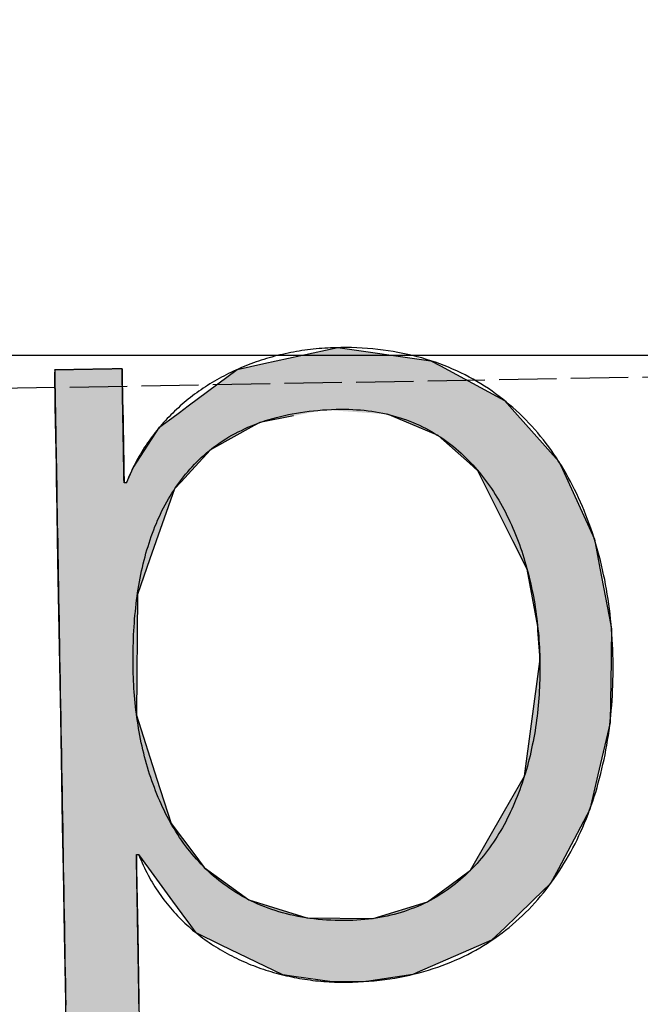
# Model space of a CAD drawing. Extents: x 562 to 7231, y 5817 to 12126.
# Tile 12 of 58: x 3339 to 3394, y 8059 to 8145. Entities that reach past the tile are written whole.
import ezdxf

# ---------------------------------------------------------------- set-up
doc = ezdxf.new("R2010")
doc.units = 0
doc.linetypes.add('GEN3', pattern=[6.25, 5, -1.25])
doc.layers.get('0').update_dxf_attribs({"linetype": 'CONTINUOUS'})
for name, color, linetype in [('3', 6, 'GEN3'), ('5', 3, 'CONTINUOUS'), ('LOGO', 7, 'CONTINUOUS')]:
    doc.layers.add(name, color=color, linetype=linetype)

# ---------------------------------------------------------------- blocks, each defined once
blk = doc.blocks.new('*U38')
at = {"layer": 'LOGO', "color": 30, "linetype": 'CONTINUOUS'}
for p, q in [((32.431, 7.589), (33.366, 7.774)), ((33.366, 7.774), (34.533, 7.589)), ((32.091, 7.521), (32.431, 7.589)), ((34.533, 7.589), (34.653, 7.521)), ((29.793, 7.525), (29.803, 7.555)), ((29.793, 7.11), (29.793, 7.525)), ((30.642, 7.555), (30.642, 7.525)), ((30.642, 7.525), (30.642, 7.11)), ((31.467, 7.073), (32.091, 7.521)), ((34.653, 7.521), (35.451, 7.073)), ((29.793, 7.101), (29.793, 7.11)), ((29.793, 6.344), (29.793, 7.101)), ((30.642, 7.11), (30.642, 7.101)), ((30.642, 7.101), (30.642, 6.344)), ((31.356, 6.994), (31.467, 7.073)), ((35.451, 7.073), (35.519, 6.994)), ((31.259, 6.924), (31.356, 6.994)), ((35.519, 6.994), (35.579, 6.924)), ((31.101, 6.811), (31.153, 6.848)), ((31.153, 6.848), (31.259, 6.924)), ((32.365, 6.848), (32.295, 6.811)), ((32.79, 6.924), (32.365, 6.848)), ((34.609, 6.644), (33.977, 6.924)), ((35.579, 6.924), (35.819, 6.644)), ((30.901, 6.517), (31.101, 6.811)), ((32.295, 6.811), (31.738, 6.517)), ((34.996, 6.291), (34.609, 6.644)), ((35.819, 6.644), (36.123, 6.291)), ((30.759, 6.307), (30.901, 6.517)), ((31.738, 6.517), (31.54, 6.307)), ((29.793, 6.285), (29.793, 6.344)), ((30.642, 6.344), (30.643, 6.285)), ((29.793, 6.12), (29.793, 6.285)), ((30.643, 6.285), (30.644, 6.12)), ((30.672, 6.12), (30.759, 6.307)), ((31.54, 6.307), (31.362, 6.12)), ((35.102, 6.194), (34.996, 6.291)), ((36.123, 6.291), (36.166, 6.194)), ((29.793, 6.03), (29.793, 6.12)), ((31.362, 6.12), (31.278, 6.03)), ((35.528, 5.304), (35.102, 6.194)), ((36.166, 6.194), (36.555, 5.304)), ((29.793, 5.154), (29.793, 6.03)), ((31.278, 6.03), (30.951, 5.154)), ((35.701, 4.941), (35.528, 5.304)), ((36.555, 5.304), (36.618, 4.941)), ((29.793, 4.711), (29.793, 5.154)), ((30.951, 5.154), (30.786, 4.711)), ((35.821, 4.219), (35.701, 4.941)), ((36.618, 4.941), (36.742, 4.219)), ((29.793, 3.189), (29.793, 4.711)), ((30.786, 4.711), (30.749, 3.189)), ((35.823, 4.174), (35.821, 4.219)), ((36.742, 4.219), (36.75, 4.174)), ((35.84, 3.851), (35.823, 4.174)), ((36.75, 4.174), (36.739, 3.851)), ((35.84, 3.777), (35.84, 3.851)), ((36.739, 3.851), (36.737, 3.777)), ((35.72, 2.992), (35.84, 3.777)), ((36.737, 3.777), (36.711, 2.992)), ((29.793, 2.379), (29.793, 3.189)), ((30.749, 3.189), (30.992, 2.379)), ((35.62, 2.336), (35.72, 2.992)), ((36.711, 2.992), (36.546, 2.336)), ((29.793, 1.816), (29.793, 2.379)), ((30.992, 2.379), (31.16, 1.816)), ((35.362, 1.903), (35.62, 2.336)), ((36.546, 2.336), (36.438, 1.903)), ((34.921, 1.162), (35.362, 1.903)), ((36.438, 1.903), (36.029, 1.162)), ((29.793, 1.434), (29.793, 1.816)), ((31.16, 1.816), (31.438, 1.434)), ((29.793, 1.253), (29.793, 1.434)), ((30.716, 1.434), (30.716, 1.253)), ((30.869, 1.258), (30.745, 1.434)), ((31.438, 1.434), (31.566, 1.258)), ((29.793, 0.453), (29.793, 1.253)), ((30.716, 1.253), (30.716, 0.453)), ((31.165, 0.839), (30.869, 1.258)), ((31.566, 1.258), (32.124, 0.839)), ((34.658, 0.977), (34.921, 1.162)), ((36.029, 1.162), (35.926, 0.977)), ((34.373, 0.775), (34.658, 0.977)), ((35.926, 0.977), (35.709, 0.775)), ((31.335, 0.598), (31.165, 0.839)), ((32.124, 0.839), (32.847, 0.598)), ((33.683, 0.575), (34.373, 0.775)), ((35.709, 0.775), (35.494, 0.575)), ((31.352, 0.575), (31.335, 0.598)), ((31.451, 0.435), (31.352, 0.575)), ((32.847, 0.598), (33.683, 0.575)), ((35.494, 0.575), (35.343, 0.435)), ((29.793, -0.396), (29.793, 0.453)), ((30.716, 0.453), (30.716, -0.396)), ((31.764, 0.276), (31.451, 0.435)), ((35.343, 0.435), (35.172, 0.276)), ((32.536, -0.114), (31.764, 0.276)), ((35.172, 0.276), (34.225, -0.114)), ((32.674, -0.136), (32.536, -0.114)), ((34.225, -0.114), (34.172, -0.136)), ((33.155, -0.214), (32.674, -0.136)), ((33.578, -0.215), (33.155, -0.214)), ((33.587, -0.214), (33.578, -0.215)), ((34.172, -0.136), (33.587, -0.214)), ((29.793, -0.681), (29.793, -0.396)), ((30.716, -0.396), (30.716, -0.681)), ((29.793, -1.528), (29.793, -0.681)), ((30.716, -0.681), (30.716, -1.528)), ((29.793, -1.816), (29.793, -1.528)), ((30.716, -1.528), (30.716, -1.816)), ((29.793, -2.352), (29.793, -1.816)), ((30.716, -1.816), (30.716, -2.352)), ((29.793, -2.615), (29.793, -2.352)), ((30.716, -2.352), (30.716, -2.615)), ((29.793, -2.767), (29.793, -2.615)), ((30.716, -2.615), (30.707, -2.767)), ((29.793, -2.797), (29.793, -2.767)), ((30.707, -2.767), (30.705, -2.797))]:
    blk.add_line(p, q, dxfattribs=at)
at = {"layer": 'LOGO', "color": 30, "linetype": 'CONTINUOUS', "extrusion": (0, 0, -1)}
for points in [[(-33.366, 7.774), (-34.533, 7.589), (-32.431, 7.589)], [(-32.431, 7.589), (-34.653, 7.521), (-32.091, 7.521)], [(-32.431, 7.589), (-34.533, 7.589), (-34.653, 7.521)], [(-29.803, 7.555), (-30.642, 7.525), (-29.793, 7.525)], [(-29.793, 7.525), (-30.642, 7.11), (-29.793, 7.11)], [(-29.793, 7.525), (-30.642, 7.525), (-30.642, 7.11)], [(-29.803, 7.555), (-30.642, 7.555), (-30.642, 7.525)], [(-32.091, 7.521), (-35.451, 7.073), (-31.467, 7.073)], [(-32.091, 7.521), (-34.653, 7.521), (-35.451, 7.073)], [(-29.793, 7.11), (-30.642, 7.101), (-29.793, 7.101)], [(-29.793, 7.11), (-30.642, 7.11), (-30.642, 7.101)], [(-29.793, 7.101), (-30.642, 6.344), (-29.793, 6.344)], [(-29.793, 7.101), (-30.642, 7.101), (-30.642, 6.344)], [(-31.467, 7.073), (-35.519, 6.994), (-31.356, 6.994)], [(-31.467, 7.073), (-35.451, 7.073), (-35.519, 6.994)], [(-31.356, 6.994), (-32.79, 6.924), (-31.259, 6.924)], [(-31.356, 6.994), (-33.179, 6.994), (-32.79, 6.924)], [(-33.179, 6.994), (-35.579, 6.924), (-33.977, 6.924)], [(-33.179, 6.994), (-35.519, 6.994), (-35.579, 6.924)], [(-31.153, 6.848), (-32.295, 6.811), (-31.101, 6.811)], [(-31.259, 6.924), (-32.365, 6.848), (-31.153, 6.848)], [(-31.153, 6.848), (-32.365, 6.848), (-32.295, 6.811)], [(-31.259, 6.924), (-32.79, 6.924), (-32.365, 6.848)], [(-33.977, 6.924), (-35.819, 6.644), (-34.609, 6.644)], [(-33.977, 6.924), (-35.579, 6.924), (-35.819, 6.644)], [(-31.101, 6.811), (-31.738, 6.517), (-30.901, 6.517)], [(-31.101, 6.811), (-32.295, 6.811), (-31.738, 6.517)], [(-34.609, 6.644), (-36.123, 6.291), (-34.996, 6.291)], [(-34.609, 6.644), (-35.819, 6.644), (-36.123, 6.291)], [(-30.901, 6.517), (-31.54, 6.307), (-30.759, 6.307)], [(-30.901, 6.517), (-31.738, 6.517), (-31.54, 6.307)], [(-29.793, 6.344), (-30.643, 6.285), (-29.793, 6.285)], [(-29.793, 6.344), (-30.642, 6.344), (-30.643, 6.285)], [(-29.793, 6.285), (-30.644, 6.12), (-29.793, 6.12)], [(-29.793, 6.285), (-30.643, 6.285), (-30.644, 6.12)], [(-30.759, 6.307), (-31.362, 6.12), (-30.672, 6.12)], [(-30.759, 6.307), (-31.54, 6.307), (-31.362, 6.12)], [(-34.996, 6.291), (-36.166, 6.194), (-35.102, 6.194)], [(-34.996, 6.291), (-36.123, 6.291), (-36.166, 6.194)], [(-29.793, 6.12), (-31.278, 6.03), (-29.793, 6.03)], [(-29.793, 6.12), (-31.362, 6.12), (-31.278, 6.03)], [(-35.102, 6.194), (-36.555, 5.304), (-35.528, 5.304)], [(-35.102, 6.194), (-36.166, 6.194), (-36.555, 5.304)], [(-29.793, 6.03), (-30.951, 5.154), (-29.793, 5.154)], [(-29.793, 6.03), (-31.278, 6.03), (-30.951, 5.154)], [(-35.528, 5.304), (-36.618, 4.941), (-35.701, 4.941)], [(-35.528, 5.304), (-36.555, 5.304), (-36.618, 4.941)], [(-29.793, 5.154), (-30.786, 4.711), (-29.793, 4.711)], [(-29.793, 5.154), (-30.951, 5.154), (-30.786, 4.711)], [(-35.701, 4.941), (-36.742, 4.219), (-35.821, 4.219)], [(-35.701, 4.941), (-36.618, 4.941), (-36.742, 4.219)], [(-29.793, 4.711), (-30.749, 3.189), (-29.793, 3.189)], [(-29.793, 4.711), (-30.786, 4.711), (-30.749, 3.189)], [(-35.821, 4.219), (-36.75, 4.174), (-35.823, 4.174)], [(-35.821, 4.219), (-36.742, 4.219), (-36.75, 4.174)], [(-35.823, 4.174), (-36.739, 3.851), (-35.84, 3.851)], [(-35.823, 4.174), (-36.75, 4.174), (-36.739, 3.851)], [(-35.84, 3.851), (-36.737, 3.777), (-35.84, 3.777)], [(-35.84, 3.851), (-36.739, 3.851), (-36.737, 3.777)], [(-35.84, 3.777), (-36.711, 2.992), (-35.72, 2.992)], [(-35.84, 3.777), (-36.737, 3.777), (-36.711, 2.992)], [(-29.793, 3.189), (-30.992, 2.379), (-29.793, 2.379)], [(-29.793, 3.189), (-30.749, 3.189), (-30.992, 2.379)], [(-35.72, 2.992), (-36.546, 2.336), (-35.62, 2.336)], [(-35.72, 2.992), (-36.711, 2.992), (-36.546, 2.336)], [(-29.793, 2.379), (-31.16, 1.816), (-29.793, 1.816)], [(-29.793, 2.379), (-30.992, 2.379), (-31.16, 1.816)], [(-35.62, 2.336), (-36.438, 1.903), (-35.362, 1.903)], [(-35.62, 2.336), (-36.546, 2.336), (-36.438, 1.903)], [(-35.362, 1.903), (-36.029, 1.162), (-34.921, 1.162)], [(-35.362, 1.903), (-36.438, 1.903), (-36.029, 1.162)], [(-29.793, 1.816), (-31.438, 1.434), (-29.793, 1.434)], [(-29.793, 1.816), (-31.16, 1.816), (-31.438, 1.434)], [(-29.793, 1.434), (-30.716, 1.253), (-29.793, 1.253)], [(-29.793, 1.434), (-30.716, 1.434), (-30.716, 1.253)], [(-30.745, 1.434), (-31.566, 1.258), (-30.869, 1.258)], [(-30.745, 1.434), (-31.438, 1.434), (-31.566, 1.258)], [(-29.793, 1.253), (-30.716, 0.453), (-29.793, 0.453)], [(-29.793, 1.253), (-30.716, 1.253), (-30.716, 0.453)], [(-30.869, 1.258), (-32.124, 0.839), (-31.165, 0.839)], [(-30.869, 1.258), (-31.566, 1.258), (-32.124, 0.839)], [(-34.921, 1.162), (-35.926, 0.977), (-34.658, 0.977)], [(-34.921, 1.162), (-36.029, 1.162), (-35.926, 0.977)], [(-34.658, 0.977), (-35.709, 0.775), (-34.373, 0.775)], [(-34.658, 0.977), (-35.926, 0.977), (-35.709, 0.775)], [(-31.165, 0.839), (-32.847, 0.598), (-31.335, 0.598)], [(-31.165, 0.839), (-32.124, 0.839), (-32.847, 0.598)], [(-34.373, 0.775), (-35.494, 0.575), (-33.683, 0.575)], [(-34.373, 0.775), (-35.709, 0.775), (-35.494, 0.575)], [(-31.335, 0.598), (-33.683, 0.575), (-31.352, 0.575)], [(-31.335, 0.598), (-32.847, 0.598), (-33.683, 0.575)], [(-31.352, 0.575), (-35.343, 0.435), (-31.451, 0.435)], [(-31.352, 0.575), (-35.494, 0.575), (-35.343, 0.435)], [(-29.793, 0.453), (-30.716, -0.396), (-29.793, -0.396)], [(-29.793, 0.453), (-30.716, 0.453), (-30.716, -0.396)], [(-31.451, 0.435), (-35.172, 0.276), (-31.764, 0.276)], [(-31.451, 0.435), (-35.343, 0.435), (-35.172, 0.276)], [(-31.764, 0.276), (-34.225, -0.114), (-32.536, -0.114)], [(-31.764, 0.276), (-35.172, 0.276), (-34.225, -0.114)], [(-32.536, -0.114), (-34.172, -0.136), (-32.674, -0.136)], [(-32.536, -0.114), (-34.225, -0.114), (-34.172, -0.136)], [(-32.674, -0.136), (-33.587, -0.214), (-33.155, -0.214)], [(-32.674, -0.136), (-34.172, -0.136), (-33.587, -0.214)], [(-33.155, -0.214), (-33.587, -0.214), (-33.578, -0.215)], [(-29.793, -0.396), (-30.716, -0.681), (-29.793, -0.681)], [(-29.793, -0.396), (-30.716, -0.396), (-30.716, -0.681)], [(-29.793, -0.681), (-30.716, -1.528), (-29.793, -1.528)], [(-29.793, -0.681), (-30.716, -0.681), (-30.716, -1.528)], [(-29.793, -1.528), (-30.716, -1.816), (-29.793, -1.816)], [(-29.793, -1.528), (-30.716, -1.528), (-30.716, -1.816)], [(-29.793, -1.816), (-30.716, -2.352), (-29.793, -2.352)], [(-29.793, -1.816), (-30.716, -1.816), (-30.716, -2.352)], [(-29.793, -2.352), (-30.716, -2.615), (-29.793, -2.615)], [(-29.793, -2.352), (-30.716, -2.352), (-30.716, -2.615)], [(-29.793, -2.615), (-30.707, -2.767), (-29.793, -2.767)], [(-29.793, -2.615), (-30.716, -2.615), (-30.707, -2.767)], [(-29.793, -2.767), (-30.705, -2.797), (-29.793, -2.797)], [(-29.793, -2.767), (-30.707, -2.767), (-30.705, -2.797)]]:
    blk.add_solid(points, dxfattribs=at)
blk = doc.blocks.new('KLAUS')
at = {"layer": 'LOGO'}
for points in [[(30.716, -0.48, 0), (30.716, -0.416, 0), (30.716, -0.353, 0), (30.716, -0.289, 0), (30.716, -0.226, 0), (30.716, -0.163, 0), (30.716, -0.101, 0), (30.716, -0.039, 0), (30.716, 0.023, 0), (30.716, 0.084, 0), (30.716, 0.144, 0), (30.716, 0.203, 0), (30.716, 0.262, 0), (30.716, 0.32, 0), (30.716, 0.377, 0), (30.716, 0.433, 0), (30.716, 0.488, 0), (30.716, 0.542, 0), (30.716, 0.596, 0), (30.716, 0.648, 0), (30.716, 0.698, 0), (30.716, 0.748, 0), (30.716, 0.796, 0), (30.716, 0.843, 0), (30.716, 0.889, 0), (30.716, 0.933, 0), (30.716, 0.976, 0), (30.716, 1.017, 0), (30.716, 1.056, 0), (30.716, 1.094, 0), (30.716, 1.13, 0), (30.716, 1.165, 0), (30.716, 1.197, 0), (30.716, 1.228, 0), (30.716, 1.257, 0), (30.716, 1.284, 0), (30.716, 1.309, 0), (30.716, 1.331, 0), (30.716, 1.352, 0), (30.716, 1.371, 0), (30.716, 1.387, 0), (30.716, 1.401, 0), (30.716, 1.412, 0), (30.716, 1.422, 0), (30.716, 1.428, 0), (30.716, 1.433, 0), (30.716, 1.434, 0), (30.716, 1.434, 0), (30.716, 1.434, 0), (30.716, 1.434, 0), (30.716, 1.434, 0), (30.716, 1.434, 0), (30.716, 1.434, 0), (30.716, 1.434, 0), (30.716, 1.434, 0), (30.716, 1.434, 0), (30.716, 1.434, 0), (30.717, 1.434, 0), (30.717, 1.434, 0), (30.717, 1.434, 0), (30.717, 1.434, 0), (30.717, 1.434, 0), (30.718, 1.434, 0), (30.718, 1.434, 0), (30.718, 1.434, 0), (30.718, 1.434, 0), (30.719, 1.434, 0), (30.719, 1.434, 0), (30.719, 1.434, 0), (30.72, 1.434, 0), (30.72, 1.434, 0), (30.72, 1.434, 0), (30.721, 1.434, 0), (30.721, 1.434, 0), (30.721, 1.434, 0), (30.722, 1.434, 0), (30.722, 1.434, 0), (30.722, 1.434, 0), (30.723, 1.434, 0), (30.723, 1.434, 0), (30.724, 1.434, 0), (30.724, 1.434, 0), (30.724, 1.434, 0), (30.725, 1.434, 0), (30.725, 1.434, 0), (30.726, 1.434, 0), (30.726, 1.434, 0), (30.727, 1.434, 0), (30.727, 1.434, 0), (30.727, 1.434, 0), (30.728, 1.434, 0), (30.728, 1.434, 0), (30.729, 1.434, 0), (30.729, 1.434, 0), (30.73, 1.434, 0), (30.73, 1.434, 0), (30.73, 1.434, 0), (30.731, 1.434, 0), (30.731, 1.434, 0), (30.732, 1.434, 0), (30.732, 1.434, 0), (30.733, 1.434, 0), (30.733, 1.434, 0), (30.734, 1.434, 0), (30.734, 1.434, 0), (30.735, 1.434, 0), (30.735, 1.434, 0), (30.735, 1.434, 0), (30.736, 1.434, 0), (30.736, 1.434, 0), (30.737, 1.434, 0), (30.737, 1.434, 0), (30.737, 1.434, 0), (30.738, 1.434, 0), (30.738, 1.434, 0), (30.738, 1.434, 0), (30.739, 1.434, 0), (30.739, 1.434, 0), (30.74, 1.434, 0), (30.74, 1.434, 0), (30.74, 1.434, 0), (30.741, 1.434, 0), (30.741, 1.434, 0), (30.741, 1.434, 0), (30.742, 1.434, 0), (30.742, 1.434, 0), (30.742, 1.434, 0), (30.742, 1.434, 0), (30.743, 1.434, 0), (30.743, 1.434, 0), (30.743, 1.434, 0), (30.743, 1.434, 0), (30.744, 1.434, 0), (30.744, 1.434, 0), (30.744, 1.434, 0), (30.744, 1.434, 0), (30.744, 1.434, 0), (30.744, 1.434, 0), (30.744, 1.434, 0), (30.745, 1.434, 0), (30.745, 1.434, 0), (30.745, 1.434, 0), (30.745, 1.434, 0), (30.745, 1.434, 0), (30.745, 1.434, 0), (30.748, 1.426, 0), (30.76, 1.393, 0), (30.773, 1.361, 0), (30.786, 1.329, 0), (30.8, 1.297, 0), (30.814, 1.266, 0), (30.828, 1.235, 0), (30.843, 1.204, 0), (30.858, 1.173, 0), (30.874, 1.143, 0), (30.89, 1.113, 0), (30.907, 1.084, 0), (30.924, 1.054, 0), (30.941, 1.025, 0), (30.958, 0.997, 0), (30.976, 0.969, 0), (30.995, 0.941, 0), (31.013, 0.913, 0), (31.032, 0.886, 0), (31.052, 0.859, 0), (31.072, 0.832, 0), (31.092, 0.806, 0), (31.112, 0.78, 0), (31.133, 0.754, 0), (31.154, 0.729, 0), (31.176, 0.704, 0), (31.198, 0.679, 0), (31.22, 0.655, 0), (31.242, 0.631, 0), (31.265, 0.607, 0), (31.288, 0.583, 0), (31.311, 0.56, 0), (31.335, 0.538, 0), (31.359, 0.515, 0), (31.383, 0.493, 0), (31.408, 0.471, 0), (31.433, 0.45, 0), (31.458, 0.429, 0), (31.483, 0.408, 0), (31.509, 0.388, 0), (31.535, 0.368, 0), (31.561, 0.348, 0), (31.587, 0.328, 0), (31.614, 0.309, 0), (31.641, 0.29, 0), (31.668, 0.272, 0), (31.696, 0.254, 0), (31.724, 0.236, 0), (31.752, 0.219, 0), (31.78, 0.202, 0), (31.808, 0.185, 0), (31.837, 0.168, 0), (31.866, 0.152, 0), (31.895, 0.136, 0), (31.924, 0.121, 0), (31.953, 0.106, 0), (31.983, 0.091, 0), (32.013, 0.077, 0), (32.043, 0.063, 0), (32.073, 0.049, 0), (32.103, 0.035, 0), (32.134, 0.022, 0), (32.165, 0.01, 0), (32.196, -0.003, 0), (32.227, -0.015, 0), (32.258, -0.027, 0), (32.29, -0.038, 0), (32.321, -0.049, 0), (32.353, -0.06, 0), (32.385, -0.07, 0), (32.417, -0.08, 0), (32.449, -0.09, 0), (32.481, -0.099, 0), (32.514, -0.108, 0), (32.546, -0.117, 0), (32.579, -0.125, 0), (32.612, -0.133, 0), (32.645, -0.141, 0), (32.678, -0.148, 0), (32.711, -0.155, 0), (32.744, -0.161, 0), (32.778, -0.168, 0), (32.811, -0.173, 0), (32.844, -0.179, 0), (32.878, -0.184, 0), (32.912, -0.189, 0), (32.945, -0.194, 0), (32.979, -0.198, 0), (33.013, -0.201, 0), (33.047, -0.205, 0), (33.081, -0.208, 0), (33.115, -0.211, 0), (33.149, -0.213, 0), (33.183, -0.215, 0), (33.217, -0.217, 0), (33.252, -0.218, 0), (33.286, -0.219, 0), (33.32, -0.22, 0), (33.354, -0.22, 0), (33.412, -0.22, 0), (33.481, -0.219, 0), (33.55, -0.216, 0), (33.617, -0.213, 0), (33.684, -0.208, 0), (33.75, -0.202, 0), (33.816, -0.195, 0), (33.88, -0.187, 0), (33.944, -0.178, 0), (34.007, -0.168, 0), (34.07, -0.157, 0), (34.132, -0.145, 0), (34.193, -0.131, 0), (34.253, -0.117, 0), (34.312, -0.102, 0), (34.371, -0.086, 0), (34.429, -0.068, 0), (34.486, -0.05, 0), (34.543, -0.031, 0), (34.599, -0.011, 0), (34.654, 0.01, 0), (34.709, 0.032, 0), (34.762, 0.055, 0), (34.815, 0.079, 0), (34.867, 0.104, 0), (34.919, 0.13, 0), (34.97, 0.157, 0), (35.02, 0.184, 0), (35.069, 0.213, 0), (35.118, 0.242, 0), (35.166, 0.272, 0), (35.213, 0.303, 0), (35.259, 0.335, 0), (35.305, 0.367, 0), (35.35, 0.401, 0), (35.394, 0.435, 0), (35.438, 0.47, 0), (35.481, 0.506, 0), (35.523, 0.543, 0), (35.564, 0.58, 0), (35.605, 0.618, 0), (35.645, 0.657, 0), (35.684, 0.697, 0), (35.723, 0.737, 0), (35.761, 0.778, 0), (35.798, 0.82, 0), (35.834, 0.862, 0), (35.87, 0.905, 0), (35.905, 0.949, 0), (35.939, 0.994, 0), (35.973, 1.039, 0), (36.005, 1.084, 0), (36.038, 1.131, 0), (36.069, 1.178, 0), (36.1, 1.226, 0), (36.13, 1.274, 0), (36.159, 1.323, 0), (36.188, 1.372, 0), (36.216, 1.422, 0), (36.243, 1.473, 0), (36.27, 1.524, 0), (36.295, 1.576, 0), (36.32, 1.628, 0), (36.345, 1.681, 0), (36.368, 1.734, 0), (36.392, 1.788, 0), (36.414, 1.842, 0), (36.435, 1.897, 0), (36.456, 1.952, 0), (36.477, 2.008, 0), (36.496, 2.064, 0), (36.515, 2.12, 0), (36.533, 2.178, 0), (36.55, 2.235, 0), (36.567, 2.293, 0), (36.583, 2.351, 0), (36.599, 2.41, 0), (36.613, 2.469, 0), (36.627, 2.529, 0), (36.641, 2.588, 0), (36.653, 2.649, 0), (36.665, 2.709, 0), (36.676, 2.77, 0), (36.687, 2.831, 0), (36.697, 2.893, 0), (36.706, 2.955, 0), (36.714, 3.017, 0), (36.722, 3.079, 0), (36.729, 3.142, 0), (36.736, 3.205, 0), (36.741, 3.268, 0), (36.746, 3.332, 0), (36.751, 3.396, 0), (36.754, 3.46, 0), (36.757, 3.524, 0), (36.76, 3.588, 0), (36.761, 3.653, 0), (36.762, 3.718, 0), (36.763, 3.783, 0), (36.762, 3.847, 0), (36.761, 3.912, 0), (36.759, 3.977, 0), (36.757, 4.041, 0), (36.754, 4.105, 0), (36.75, 4.169, 0), (36.746, 4.233, 0), (36.74, 4.296, 0), (36.735, 4.36, 0), (36.728, 4.423, 0), (36.721, 4.485, 0), (36.713, 4.548, 0), (36.704, 4.61, 0), (36.695, 4.672, 0), (36.685, 4.733, 0), (36.675, 4.794, 0), (36.663, 4.855, 0), (36.651, 4.916, 0), (36.638, 4.976, 0), (36.625, 5.036, 0), (36.611, 5.095, 0), (36.596, 5.154, 0), (36.581, 5.213, 0), (36.565, 5.271, 0), (36.548, 5.329, 0), (36.53, 5.386, 0), (36.512, 5.443, 0), (36.493, 5.5, 0), (36.473, 5.556, 0), (36.453, 5.611, 0), (36.432, 5.667, 0), (36.41, 5.721, 0), (36.388, 5.776, 0), (36.365, 5.829, 0), (36.341, 5.882, 0), (36.316, 5.935, 0), (36.291, 5.987, 0), (36.265, 6.039, 0), (36.239, 6.09, 0), (36.211, 6.14, 0), (36.183, 6.19, 0), (36.154, 6.24, 0), (36.125, 6.288, 0), (36.095, 6.337, 0), (36.064, 6.384, 0), (36.032, 6.431, 0), (36, 6.477, 0), (35.967, 6.523, 0), (35.933, 6.568, 0), (35.899, 6.612, 0), (35.864, 6.656, 0), (35.828, 6.699, 0), (35.791, 6.742, 0), (35.754, 6.783, 0), (35.716, 6.824, 0), (35.678, 6.864, 0), (35.638, 6.904, 0), (35.598, 6.943, 0), (35.557, 6.981, 0), (35.516, 7.018, 0), (35.474, 7.054, 0), (35.431, 7.09, 0), (35.387, 7.125, 0), (35.342, 7.159, 0), (35.297, 7.192, 0), (35.252, 7.225, 0), (35.205, 7.256, 0), (35.158, 7.287, 0), (35.11, 7.317, 0), (35.061, 7.346, 0), (35.011, 7.375, 0), (34.961, 7.402, 0), (34.91, 7.429, 0), (34.859, 7.454, 0), (34.806, 7.479, 0), (34.753, 7.503, 0), (34.7, 7.526, 0), (34.645, 7.547, 0), (34.59, 7.568, 0), (34.534, 7.588, 0), (34.477, 7.607, 0), (34.42, 7.626, 0), (34.361, 7.643, 0), (34.303, 7.659, 0), (34.243, 7.674, 0), (34.182, 7.688, 0), (34.121, 7.701, 0), (34.059, 7.713, 0), (33.997, 7.724, 0), (33.934, 7.734, 0), (33.87, 7.743, 0), (33.805, 7.751, 0), (33.739, 7.757, 0), (33.673, 7.763, 0), (33.606, 7.767, 0), (33.538, 7.771, 0), (33.47, 7.773, 0), (33.401, 7.774, 0), (33.347, 7.774, 0), (33.31, 7.774, 0), (33.274, 7.773, 0), (33.237, 7.772, 0), (33.2, 7.771, 0), (33.164, 7.769, 0), (33.128, 7.766, 0), (33.091, 7.764, 0), (33.055, 7.761, 0), (33.019, 7.757, 0), (32.983, 7.753, 0), (32.948, 7.749, 0), (32.912, 7.745, 0), (32.877, 7.74, 0), (32.842, 7.734, 0), (32.806, 7.729, 0), (32.771, 7.723, 0), (32.736, 7.716, 0), (32.702, 7.709, 0), (32.667, 7.702, 0), (32.633, 7.695, 0), (32.599, 7.687, 0), (32.564, 7.679, 0), (32.531, 7.67, 0), (32.497, 7.661, 0), (32.463, 7.652, 0), (32.43, 7.643, 0), (32.397, 7.633, 0), (32.364, 7.622, 0), (32.331, 7.612, 0), (32.298, 7.601, 0), (32.266, 7.589, 0), (32.233, 7.578, 0), (32.201, 7.566, 0), (32.169, 7.553, 0), (32.138, 7.54, 0), (32.106, 7.527, 0), (32.075, 7.514, 0), (32.044, 7.5, 0), (32.013, 7.486, 0), (31.982, 7.472, 0), (31.952, 7.457, 0), (31.921, 7.442, 0), (31.891, 7.427, 0), (31.862, 7.411, 0), (31.832, 7.395, 0), (31.803, 7.379, 0), (31.774, 7.362, 0), (31.745, 7.345, 0), (31.716, 7.328, 0), (31.688, 7.31, 0), (31.66, 7.292, 0), (31.632, 7.274, 0), (31.604, 7.256, 0), (31.577, 7.237, 0), (31.55, 7.218, 0), (31.523, 7.198, 0), (31.497, 7.178, 0), (31.47, 7.158, 0), (31.444, 7.138, 0), (31.419, 7.117, 0), (31.393, 7.096, 0), (31.368, 7.075, 0), (31.343, 7.053, 0), (31.319, 7.031, 0), (31.294, 7.009, 0), (31.27, 6.987, 0), (31.246, 6.964, 0), (31.223, 6.941, 0), (31.2, 6.918, 0), (31.177, 6.894, 0), (31.154, 6.87, 0), (31.132, 6.846, 0), (31.11, 6.822, 0), (31.089, 6.797, 0), (31.067, 6.772, 0), (31.047, 6.746, 0), (31.026, 6.721, 0), (31.006, 6.695, 0), (30.986, 6.669, 0), (30.966, 6.642, 0), (30.947, 6.616, 0), (30.928, 6.589, 0), (30.909, 6.562, 0), (30.891, 6.534, 0), (30.873, 6.506, 0), (30.855, 6.478, 0), (30.838, 6.45, 0), (30.821, 6.422, 0), (30.805, 6.393, 0), (30.789, 6.364, 0), (30.773, 6.334, 0), (30.757, 6.305, 0), (30.742, 6.275, 0), (30.728, 6.245, 0), (30.713, 6.215, 0), (30.7, 6.184, 0), (30.686, 6.153, 0), (30.673, 6.122, 0), (30.672, 6.12, 0), (30.672, 6.12, 0), (30.672, 6.12, 0), (30.672, 6.12, 0), (30.672, 6.12, 0), (30.671, 6.12, 0), (30.671, 6.12, 0), (30.671, 6.12, 0), (30.671, 6.12, 0), (30.671, 6.12, 0), (30.671, 6.12, 0), (30.671, 6.12, 0), (30.67, 6.12, 0), (30.67, 6.12, 0), (30.67, 6.12, 0), (30.67, 6.12, 0), (30.669, 6.12, 0), (30.669, 6.12, 0), (30.669, 6.12, 0), (30.669, 6.12, 0), (30.668, 6.12, 0), (30.668, 6.12, 0), (30.668, 6.12, 0), (30.667, 6.12, 0), (30.667, 6.12, 0), (30.667, 6.12, 0), (30.666, 6.12, 0), (30.666, 6.12, 0), (30.666, 6.12, 0), (30.665, 6.12, 0), (30.665, 6.12, 0), (30.665, 6.12, 0), (30.664, 6.12, 0), (30.664, 6.12, 0), (30.663, 6.12, 0), (30.663, 6.12, 0), (30.663, 6.12, 0), (30.662, 6.12, 0), (30.662, 6.12, 0), (30.661, 6.12, 0), (30.661, 6.12, 0), (30.66, 6.12, 0), (30.66, 6.12, 0), (30.659, 6.12, 0), (30.659, 6.12, 0), (30.659, 6.12, 0), (30.658, 6.12, 0), (30.658, 6.12, 0), (30.657, 6.12, 0), (30.657, 6.12, 0), (30.656, 6.12, 0), (30.656, 6.12, 0), (30.655, 6.12, 0), (30.655, 6.12, 0), (30.655, 6.12, 0), (30.654, 6.12, 0), (30.654, 6.12, 0), (30.653, 6.12, 0), (30.653, 6.12, 0), (30.652, 6.12, 0), (30.652, 6.12, 0), (30.652, 6.12, 0), (30.651, 6.12, 0), (30.651, 6.12, 0), (30.65, 6.12, 0), (30.65, 6.12, 0), (30.649, 6.12, 0), (30.649, 6.12, 0), (30.649, 6.12, 0), (30.648, 6.12, 0), (30.648, 6.12, 0), (30.648, 6.12, 0), (30.647, 6.12, 0), (30.647, 6.12, 0), (30.647, 6.12, 0), (30.646, 6.12, 0), (30.646, 6.12, 0), (30.646, 6.12, 0), (30.645, 6.12, 0), (30.645, 6.12, 0), (30.645, 6.12, 0), (30.645, 6.12, 0), (30.644, 6.12, 0), (30.644, 6.12, 0), (30.644, 6.12, 0), (30.644, 6.12, 0), (30.644, 6.12, 0), (30.643, 6.12, 0), (30.643, 6.12, 0), (30.643, 6.12, 0), (30.643, 6.12, 0), (30.643, 6.12, 0), (30.643, 6.12, 0), (30.643, 6.12, 0), (30.642, 6.12, 0), (30.642, 6.12, 0), (30.642, 6.12, 0), (30.642, 6.12, 0), (30.642, 6.12, 0), (30.642, 6.121, 0), (30.642, 6.122, 0), (30.642, 6.125, 0), (30.642, 6.128, 0), (30.642, 6.132, 0), (30.642, 6.137, 0), (30.642, 6.142, 0), (30.642, 6.149, 0), (30.642, 6.156, 0), (30.642, 6.164, 0), (30.642, 6.172, 0), (30.642, 6.182, 0), (30.642, 6.191, 0), (30.642, 6.202, 0), (30.642, 6.213, 0), (30.642, 6.225, 0), (30.642, 6.237, 0), (30.642, 6.25, 0), (30.642, 6.264, 0), (30.642, 6.278, 0), (30.642, 6.292, 0), (30.642, 6.307, 0), (30.642, 6.323, 0), (30.642, 6.339, 0), (30.642, 6.355, 0), (30.642, 6.372, 0), (30.642, 6.39, 0), (30.642, 6.407, 0), (30.642, 6.425, 0), (30.642, 6.444, 0), (30.642, 6.462, 0), (30.642, 6.482, 0), (30.642, 6.501, 0), (30.642, 6.521, 0), (30.642, 6.541, 0), (30.642, 6.561, 0), (30.642, 6.581, 0), (30.642, 6.602, 0), (30.642, 6.623, 0), (30.642, 6.644, 0), (30.642, 6.665, 0), (30.642, 6.686, 0), (30.642, 6.708, 0), (30.642, 6.729, 0), (30.642, 6.751, 0), (30.642, 6.773, 0), (30.642, 6.794, 0), (30.642, 6.816, 0), (30.642, 6.838, 0), (30.642, 6.86, 0), (30.642, 6.882, 0), (30.642, 6.904, 0), (30.642, 6.925, 0), (30.642, 6.947, 0), (30.642, 6.968, 0), (30.642, 6.99, 0), (30.642, 7.011, 0), (30.642, 7.032, 0), (30.642, 7.053, 0), (30.642, 7.074, 0), (30.642, 7.095, 0), (30.642, 7.115, 0), (30.642, 7.135, 0), (30.642, 7.155, 0), (30.642, 7.175, 0), (30.642, 7.194, 0), (30.642, 7.214, 0), (30.642, 7.232, 0), (30.642, 7.251, 0), (30.642, 7.269, 0), (30.642, 7.286, 0), (30.642, 7.304, 0), (30.642, 7.32, 0), (30.642, 7.337, 0), (30.642, 7.353, 0), (30.642, 7.368, 0), (30.642, 7.383, 0), (30.642, 7.398, 0), (30.642, 7.412, 0), (30.642, 7.425, 0), (30.642, 7.438, 0), (30.642, 7.451, 0), (30.642, 7.462, 0), (30.642, 7.473, 0), (30.642, 7.484, 0), (30.642, 7.494, 0), (30.642, 7.503, 0), (30.642, 7.511, 0), (30.642, 7.519, 0), (30.642, 7.526, 0), (30.642, 7.533, 0), (30.642, 7.538, 0), (30.642, 7.543, 0), (30.642, 7.547, 0), (30.642, 7.55, 0), (30.642, 7.552, 0), (30.642, 7.554, 0), (30.642, 7.555, 0), (30.642, 7.555, 0), (30.642, 7.555, 0), (30.64, 7.555, 0), (30.639, 7.555, 0), (30.637, 7.555, 0), (30.634, 7.555, 0), (30.631, 7.555, 0), (30.628, 7.555, 0), (30.623, 7.555, 0), (30.619, 7.555, 0), (30.614, 7.555, 0), (30.609, 7.555, 0), (30.604, 7.555, 0), (30.598, 7.555, 0), (30.591, 7.555, 0), (30.584, 7.555, 0), (30.577, 7.555, 0), (30.57, 7.555, 0), (30.562, 7.555, 0), (30.554, 7.555, 0), (30.545, 7.555, 0), (30.537, 7.555, 0), (30.528, 7.555, 0), (30.518, 7.555, 0), (30.509, 7.555, 0), (30.499, 7.555, 0), (30.489, 7.555, 0), (30.478, 7.555, 0), (30.468, 7.555, 0), (30.457, 7.555, 0), (30.446, 7.555, 0), (30.435, 7.555, 0), (30.424, 7.555, 0), (30.412, 7.555, 0), (30.4, 7.555, 0), (30.388, 7.555, 0), (30.376, 7.555, 0), (30.364, 7.555, 0), (30.352, 7.555, 0), (30.34, 7.555, 0), (30.327, 7.555, 0), (30.314, 7.555, 0), (30.302, 7.555, 0), (30.289, 7.555, 0), (30.276, 7.555, 0), (30.264, 7.555, 0), (30.251, 7.555, 0), (30.238, 7.555, 0), (30.225, 7.555, 0), (30.212, 7.555, 0), (30.199, 7.555, 0), (30.186, 7.555, 0), (30.173, 7.555, 0), (30.16, 7.555, 0), (30.148, 7.555, 0), (30.135, 7.555, 0), (30.122, 7.555, 0), (30.11, 7.555, 0), (30.097, 7.555, 0), (30.085, 7.555, 0), (30.072, 7.555, 0), (30.06, 7.555, 0), (30.048, 7.555, 0), (30.036, 7.555, 0), (30.025, 7.555, 0), (30.013, 7.555, 0), (30.002, 7.555, 0), (29.991, 7.555, 0), (29.979, 7.555, 0), (29.969, 7.555, 0), (29.958, 7.555, 0), (29.948, 7.555, 0), (29.938, 7.555, 0), (29.928, 7.555, 0), (29.918, 7.555, 0), (29.909, 7.555, 0), (29.9, 7.555, 0), (29.891, 7.555, 0), (29.883, 7.555, 0), (29.874, 7.555, 0), (29.866, 7.555, 0), (29.859, 7.555, 0), (29.852, 7.555, 0), (29.845, 7.555, 0), (29.839, 7.555, 0), (29.833, 7.555, 0), (29.827, 7.555, 0), (29.822, 7.555, 0), (29.817, 7.555, 0), (29.812, 7.555, 0), (29.808, 7.555, 0), (29.805, 7.555, 0), (29.802, 7.555, 0), (29.799, 7.555, 0), (29.797, 7.555, 0), (29.795, 7.555, 0), (29.794, 7.555, 0), (29.793, 7.555, 0), (29.793, 7.555, 0), (29.793, 7.55, 0), (29.793, 7.54, 0), (29.793, 7.523, 0), (29.793, 7.501, 0), (29.793, 7.472, 0), (29.793, 7.438, 0), (29.793, 7.398, 0), (29.793, 7.353, 0), (29.793, 7.303, 0), (29.793, 7.247, 0), (29.793, 7.186, 0), (29.793, 7.121, 0), (29.793, 7.05, 0), (29.793, 6.975, 0), (29.793, 6.895, 0), (29.793, 6.811, 0), (29.793, 6.722, 0), (29.793, 6.63, 0), (29.793, 6.533, 0), (29.793, 6.432, 0), (29.793, 6.328, 0), (29.793, 6.22, 0), (29.793, 6.108, 0), (29.793, 5.993, 0), (29.793, 5.875, 0), (29.793, 5.754, 0), (29.793, 5.63, 0), (29.793, 5.502, 0), (29.793, 5.372, 0), (29.793, 5.24, 0), (29.793, 5.105, 0), (29.793, 4.968, 0), (29.793, 4.828, 0), (29.793, 4.686, 0), (29.793, 4.543, 0), (29.793, 4.397, 0), (29.793, 4.25, 0), (29.793, 4.101, 0), (29.793, 3.951, 0), (29.793, 3.8, 0), (29.793, 3.647, 0), (29.793, 3.493, 0), (29.793, 3.339, 0), (29.793, 3.183, 0), (29.793, 3.027, 0), (29.793, 2.87, 0), (29.793, 2.713, 0), (29.793, 2.556, 0), (29.793, 2.398, 0), (29.793, 2.241, 0), (29.793, 2.084, 0), (29.793, 1.926, 0), (29.793, 1.77, 0), (29.793, 1.613, 0), (29.793, 1.458, 0), (29.793, 1.303, 0), (29.793, 1.149, 0), (29.793, 0.996, 0), (29.793, 0.844, 0), (29.793, 0.694, 0), (29.793, 0.545, 0), (29.793, 0.397, 0), (29.793, 0.251, 0), (29.793, 0.107, 0), (29.793, -0.035, 0), (29.793, -0.175, 0), (29.793, -0.313, 0), (29.793, -0.449, 0)], [(35.84, 3.777, 0), (35.84, 3.731, 0), (35.839, 3.685, 0), (35.838, 3.639, 0), (35.837, 3.593, 0), (35.835, 3.547, 0), (35.833, 3.501, 0), (35.83, 3.455, 0), (35.827, 3.408, 0), (35.823, 3.362, 0), (35.819, 3.316, 0), (35.815, 3.27, 0), (35.81, 3.224, 0), (35.805, 3.179, 0), (35.799, 3.133, 0), (35.793, 3.087, 0), (35.786, 3.042, 0), (35.779, 2.996, 0), (35.772, 2.951, 0), (35.764, 2.905, 0), (35.755, 2.86, 0), (35.746, 2.815, 0), (35.737, 2.771, 0), (35.727, 2.726, 0), (35.717, 2.682, 0), (35.707, 2.637, 0), (35.696, 2.593, 0), (35.684, 2.549, 0), (35.672, 2.506, 0), (35.66, 2.462, 0), (35.647, 2.419, 0), (35.633, 2.376, 0), (35.619, 2.333, 0), (35.605, 2.291, 0), (35.59, 2.249, 0), (35.575, 2.207, 0), (35.559, 2.165, 0), (35.543, 2.124, 0), (35.526, 2.083, 0), (35.509, 2.042, 0), (35.491, 2.002, 0), (35.473, 1.962, 0), (35.454, 1.922, 0), (35.435, 1.883, 0), (35.416, 1.844, 0), (35.395, 1.805, 0), (35.375, 1.767, 0), (35.354, 1.729, 0), (35.332, 1.692, 0), (35.31, 1.655, 0), (35.287, 1.619, 0), (35.264, 1.583, 0), (35.241, 1.547, 0), (35.216, 1.512, 0), (35.192, 1.477, 0), (35.167, 1.443, 0), (35.141, 1.409, 0), (35.115, 1.376, 0), (35.088, 1.343, 0), (35.061, 1.311, 0), (35.033, 1.28, 0), (35.005, 1.248, 0), (34.976, 1.218, 0), (34.947, 1.188, 0), (34.917, 1.158, 0), (34.887, 1.13, 0), (34.856, 1.101, 0), (34.824, 1.074, 0), (34.792, 1.047, 0), (34.76, 1.02, 0), (34.727, 0.994, 0), (34.693, 0.969, 0), (34.659, 0.944, 0), (34.625, 0.921, 0), (34.59, 0.897, 0), (34.554, 0.875, 0), (34.517, 0.853, 0), (34.481, 0.832, 0), (34.443, 0.811, 0), (34.405, 0.791, 0), (34.367, 0.772, 0), (34.328, 0.754, 0), (34.288, 0.736, 0), (34.248, 0.72, 0), (34.207, 0.704, 0), (34.166, 0.688, 0), (34.124, 0.674, 0), (34.082, 0.66, 0), (34.039, 0.647, 0), (33.995, 0.635, 0), (33.951, 0.624, 0), (33.906, 0.613, 0), (33.861, 0.604, 0), (33.815, 0.595, 0), (33.769, 0.587, 0), (33.722, 0.58, 0), (33.674, 0.574, 0), (33.626, 0.569, 0), (33.577, 0.564, 0), (33.528, 0.561, 0), (33.478, 0.558, 0), (33.427, 0.557, 0), (33.376, 0.556, 0), (33.32, 0.556, 0), (33.263, 0.557, 0), (33.207, 0.56, 0), (33.152, 0.563, 0), (33.098, 0.567, 0), (33.044, 0.572, 0), (32.991, 0.577, 0), (32.938, 0.584, 0), (32.887, 0.592, 0), (32.836, 0.6, 0), (32.786, 0.609, 0), (32.736, 0.619, 0), (32.687, 0.63, 0), (32.639, 0.642, 0), (32.592, 0.655, 0), (32.545, 0.668, 0), (32.499, 0.682, 0), (32.453, 0.697, 0), (32.409, 0.713, 0), (32.365, 0.73, 0), (32.321, 0.747, 0), (32.278, 0.765, 0), (32.236, 0.784, 0), (32.195, 0.803, 0), (32.154, 0.823, 0), (32.114, 0.844, 0), (32.075, 0.866, 0), (32.036, 0.888, 0), (31.997, 0.911, 0), (31.96, 0.935, 0), (31.923, 0.959, 0), (31.887, 0.984, 0), (31.851, 1.01, 0), (31.816, 1.036, 0), (31.782, 1.063, 0), (31.748, 1.09, 0), (31.715, 1.118, 0), (31.682, 1.147, 0), (31.65, 1.176, 0), (31.619, 1.206, 0), (31.588, 1.236, 0), (31.558, 1.267, 0), (31.528, 1.299, 0), (31.499, 1.331, 0), (31.471, 1.363, 0), (31.443, 1.396, 0), (31.416, 1.43, 0), (31.389, 1.464, 0), (31.363, 1.498, 0), (31.337, 1.533, 0), (31.312, 1.568, 0), (31.288, 1.604, 0), (31.264, 1.641, 0), (31.241, 1.677, 0), (31.218, 1.714, 0), (31.196, 1.752, 0), (31.174, 1.79, 0), (31.153, 1.828, 0), (31.133, 1.867, 0), (31.113, 1.906, 0), (31.093, 1.946, 0), (31.074, 1.986, 0), (31.056, 2.026, 0), (31.038, 2.066, 0), (31.021, 2.107, 0), (31.004, 2.149, 0), (30.988, 2.19, 0), (30.972, 2.232, 0), (30.957, 2.274, 0), (30.942, 2.316, 0), (30.927, 2.359, 0), (30.914, 2.402, 0), (30.9, 2.445, 0), (30.888, 2.488, 0), (30.875, 2.532, 0), (30.863, 2.576, 0), (30.852, 2.62, 0), (30.841, 2.664, 0), (30.831, 2.708, 0), (30.821, 2.753, 0), (30.811, 2.797, 0), (30.802, 2.842, 0), (30.794, 2.887, 0), (30.786, 2.933, 0), (30.778, 2.978, 0), (30.771, 3.023, 0), (30.765, 3.069, 0), (30.758, 3.115, 0), (30.752, 3.16, 0), (30.747, 3.206, 0), (30.742, 3.252, 0), (30.738, 3.298, 0), (30.733, 3.344, 0), (30.73, 3.39, 0), (30.727, 3.436, 0), (30.724, 3.482, 0), (30.721, 3.528, 0), (30.72, 3.574, 0), (30.718, 3.621, 0), (30.717, 3.667, 0), (30.716, 3.713, 0), (30.716, 3.759, 0), (30.716, 3.807, 0), (30.716, 3.857, 0), (30.717, 3.907, 0), (30.718, 3.957, 0), (30.719, 4.007, 0), (30.721, 4.057, 0), (30.724, 4.106, 0), (30.726, 4.155, 0), (30.729, 4.204, 0), (30.733, 4.253, 0), (30.736, 4.302, 0), (30.741, 4.351, 0), (30.745, 4.399, 0), (30.75, 4.447, 0), (30.756, 4.495, 0), (30.762, 4.543, 0), (30.768, 4.59, 0), (30.774, 4.637, 0), (30.782, 4.684, 0), (30.789, 4.731, 0), (30.797, 4.777, 0), (30.806, 4.824, 0), (30.815, 4.869, 0), (30.824, 4.915, 0), (30.834, 4.96, 0), (30.844, 5.005, 0), (30.855, 5.05, 0), (30.866, 5.095, 0), (30.878, 5.139, 0), (30.89, 5.182, 0), (30.903, 5.226, 0), (30.916, 5.269, 0), (30.93, 5.312, 0), (30.944, 5.354, 0), (30.958, 5.396, 0), (30.974, 5.438, 0), (30.989, 5.479, 0), (31.005, 5.52, 0), (31.022, 5.56, 0), (31.04, 5.6, 0), (31.057, 5.64, 0), (31.076, 5.679, 0), (31.095, 5.718, 0), (31.114, 5.757, 0), (31.134, 5.795, 0), (31.154, 5.832, 0), (31.175, 5.869, 0), (31.197, 5.906, 0), (31.219, 5.942, 0), (31.242, 5.978, 0), (31.266, 6.013, 0), (31.29, 6.047, 0), (31.314, 6.082, 0), (31.339, 6.115, 0), (31.365, 6.149, 0), (31.391, 6.181, 0), (31.418, 6.213, 0), (31.446, 6.245, 0), (31.474, 6.276, 0), (31.503, 6.307, 0), (31.532, 6.337, 0), (31.562, 6.366, 0), (31.593, 6.395, 0), (31.624, 6.423, 0), (31.656, 6.451, 0), (31.689, 6.478, 0), (31.722, 6.504, 0), (31.756, 6.53, 0), (31.79, 6.556, 0), (31.826, 6.58, 0), (31.861, 6.604, 0), (31.898, 6.628, 0), (31.935, 6.65, 0), (31.973, 6.673, 0), (32.012, 6.694, 0), (32.051, 6.715, 0), (32.091, 6.735, 0), (32.132, 6.754, 0), (32.173, 6.773, 0), (32.215, 6.791, 0), (32.258, 6.809, 0), (32.302, 6.825, 0), (32.346, 6.841, 0), (32.391, 6.856, 0), (32.437, 6.871, 0), (32.483, 6.885, 0), (32.53, 6.898, 0), (32.578, 6.91, 0), (32.627, 6.921, 0), (32.676, 6.932, 0), (32.727, 6.942, 0), (32.777, 6.951, 0), (32.829, 6.959, 0), (32.882, 6.967, 0), (32.935, 6.974, 0), (32.989, 6.98, 0), (33.044, 6.985, 0), (33.099, 6.989, 0), (33.156, 6.993, 0), (33.213, 6.995, 0), (33.271, 6.997, 0), (33.33, 6.998, 0), (33.386, 6.998, 0), (33.437, 6.997, 0), (33.488, 6.996, 0), (33.538, 6.993, 0), (33.587, 6.989, 0), (33.636, 6.985, 0), (33.684, 6.979, 0), (33.731, 6.973, 0), (33.778, 6.966, 0), (33.824, 6.958, 0), (33.87, 6.949, 0), (33.915, 6.939, 0), (33.96, 6.928, 0), (34.004, 6.917, 0), (34.047, 6.905, 0), (34.09, 6.892, 0), (34.133, 6.878, 0), (34.174, 6.863, 0), (34.215, 6.848, 0), (34.256, 6.831, 0), (34.296, 6.814, 0), (34.336, 6.797, 0), (34.375, 6.778, 0), (34.413, 6.759, 0), (34.451, 6.739, 0), (34.488, 6.718, 0), (34.525, 6.697, 0), (34.561, 6.675, 0), (34.597, 6.652, 0), (34.632, 6.629, 0), (34.666, 6.605, 0), (34.7, 6.58, 0), (34.734, 6.555, 0), (34.767, 6.529, 0), (34.799, 6.502, 0), (34.831, 6.475, 0), (34.862, 6.447, 0), (34.893, 6.419, 0), (34.923, 6.39, 0), (34.953, 6.36, 0), (34.982, 6.33, 0), (35.011, 6.3, 0), (35.039, 6.268, 0), (35.066, 6.237, 0), (35.093, 6.204, 0), (35.12, 6.172, 0), (35.146, 6.138, 0), (35.172, 6.104, 0), (35.197, 6.07, 0), (35.221, 6.035, 0), (35.245, 6, 0), (35.269, 5.965, 0), (35.292, 5.928, 0), (35.314, 5.892, 0), (35.336, 5.855, 0), (35.358, 5.817, 0), (35.379, 5.78, 0), (35.4, 5.741, 0), (35.419, 5.703, 0), (35.439, 5.664, 0), (35.458, 5.624, 0), (35.477, 5.585, 0), (35.495, 5.545, 0), (35.512, 5.504, 0), (35.529, 5.463, 0), (35.546, 5.422, 0), (35.562, 5.381, 0), (35.578, 5.339, 0), (35.593, 5.297, 0), (35.608, 5.255, 0), (35.622, 5.213, 0), (35.636, 5.17, 0), (35.649, 5.127, 0), (35.662, 5.084, 0), (35.675, 5.04, 0), (35.686, 4.996, 0), (35.698, 4.952, 0), (35.709, 4.908, 0), (35.719, 4.864, 0), (35.73, 4.819, 0), (35.739, 4.775, 0), (35.748, 4.73, 0), (35.757, 4.685, 0), (35.765, 4.64, 0), (35.773, 4.595, 0), (35.781, 4.549, 0), (35.788, 4.504, 0), (35.794, 4.458, 0), (35.8, 4.412, 0), (35.806, 4.367, 0), (35.811, 4.321, 0), (35.816, 4.275, 0), (35.82, 4.229, 0), (35.824, 4.183, 0), (35.828, 4.137, 0), (35.831, 4.091, 0), (35.833, 4.044, 0), (35.835, 3.998, 0), (35.837, 3.952, 0), (35.839, 3.906, 0), (35.84, 3.86, 0), (35.84, 3.814, 0), (35.84, 3.777, 0), (35.84, 3.777, 0), (35.84, 3.777, 0), (35.84, 3.777, 0), (35.84, 3.777, 0), (35.84, 3.777, 0), (35.84, 3.777, 0), (35.84, 3.777, 0), (35.84, 3.777, 0), (35.84, 3.777, 0), (35.84, 3.777, 0), (35.84, 3.777, 0), (35.84, 3.777, 0), (35.84, 3.777, 0), (35.84, 3.777, 0), (35.84, 3.777, 0), (35.84, 3.777, 0), (35.84, 3.777, 0), (35.84, 3.777, 0), (35.84, 3.777, 0), (35.84, 3.777, 0), (35.84, 3.777, 0), (35.84, 3.777, 0), (35.84, 3.777, 0), (35.84, 3.777, 0), (35.84, 3.777, 0), (35.84, 3.777, 0), (35.84, 3.777, 0), (35.84, 3.777, 0), (35.84, 3.777, 0), (35.84, 3.777, 0), (35.84, 3.777, 0), (35.84, 3.777, 0), (35.84, 3.777, 0), (35.84, 3.777, 0), (35.84, 3.777, 0), (35.84, 3.777, 0), (35.84, 3.777, 0), (35.84, 3.777, 0), (35.84, 3.777, 0), (35.84, 3.777, 0), (35.84, 3.777, 0), (35.84, 3.777, 0), (35.84, 3.777, 0), (35.84, 3.777, 0), (35.84, 3.777, 0), (35.84, 3.777, 0), (35.84, 3.777, 0), (35.84, 3.777, 0), (35.84, 3.777, 0), (35.84, 3.777, 0), (35.84, 3.777, 0), (35.84, 3.777, 0), (35.84, 3.777, 0), (35.84, 3.777, 0), (35.84, 3.777, 0), (35.84, 3.777, 0), (35.84, 3.777, 0), (35.84, 3.777, 0), (35.84, 3.777, 0), (35.84, 3.777, 0), (35.84, 3.777, 0), (35.84, 3.777, 0), (35.84, 3.777, 0), (35.84, 3.777, 0), (35.84, 3.777, 0), (35.84, 3.777, 0), (35.84, 3.777, 0), (35.84, 3.777, 0), (35.84, 3.777, 0), (35.84, 3.777, 0), (35.84, 3.777, 0), (35.84, 3.777, 0), (35.84, 3.777, 0), (35.84, 3.777, 0), (35.84, 3.777, 0), (35.84, 3.777, 0), (35.84, 3.777, 0), (35.84, 3.777, 0), (35.84, 3.777, 0), (35.84, 3.777, 0), (35.84, 3.777, 0), (35.84, 3.777, 0), (35.84, 3.777, 0), (35.84, 3.777, 0), (35.84, 3.777, 0), (35.84, 3.777, 0), (35.84, 3.777, 0), (35.84, 3.777, 0), (35.84, 3.777, 0), (35.84, 3.777, 0), (35.84, 3.777, 0), (35.84, 3.777, 0), (35.84, 3.777, 0), (35.84, 3.777, 0), (35.84, 3.777, 0), (35.84, 3.777, 0), (35.84, 3.777, 0), (35.84, 3.777, 0), (35.84, 3.777, 0), (35.84, 3.777, 0), (35.84, 3.777, 0), (35.84, 3.777, 0)]]:
    blk.add_polyline3d(points, dxfattribs=at)
at = {"layer": 'LOGO', "color": 30, "linetype": 'CONTINUOUS'}
blk.add_blockref('*U38', (0, 0), dxfattribs=at)

msp = doc.modelspace()

# ---------------------------------------------------------------- linework, layer by layer
at = {"layer": '3'}
msp.add_line((1175.278, 8075.309), (6230.443, 8163.547), dxfattribs=at)
at = {"layer": '5'}
msp.add_line((6272.775, 8115.902), (872.775, 8115.902), dxfattribs=at)

# ---------------------------------------------------------------- block references
at = {"xscale": 6.929133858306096, "yscale": 6.929133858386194, "zscale": 6.929133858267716, "rotation": 0.9999999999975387}
msp.add_blockref('KLAUS', (3136.884, 8058.704), dxfattribs=at)

doc.saveas('drawing.dxf')
